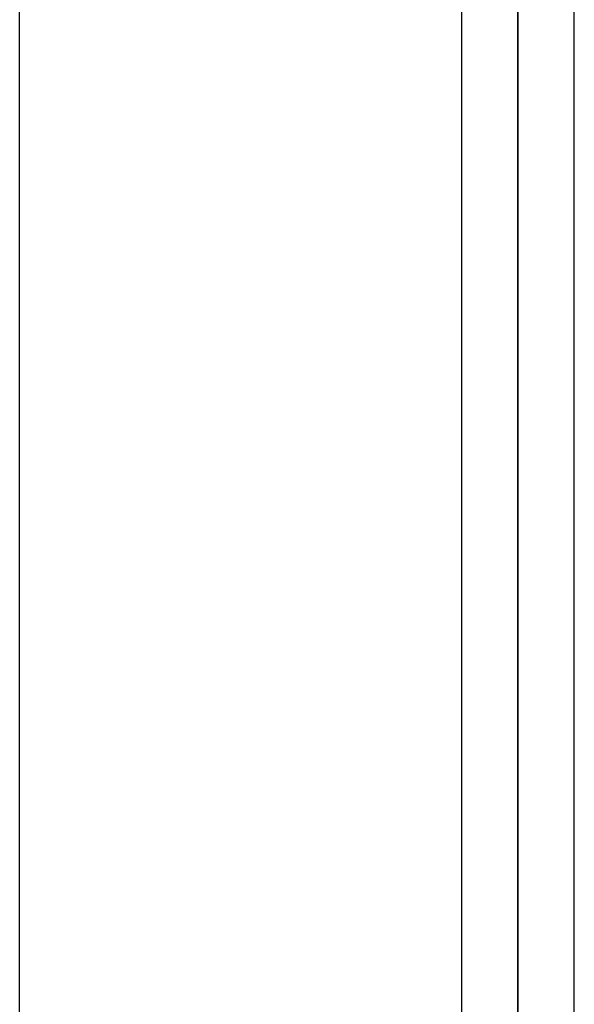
# Model space of a CAD drawing. Header units: millimetres. Extents: x -86 to 92, y -242 to 242.
# Tile 64 of 81: x 26 to 35, y 104 to 119. Entities that reach past the tile are written whole.
import ezdxf

# ---------------------------------------------------------------- set-up
doc = ezdxf.new("R2010")
doc.units = ezdxf.units.MM
doc.layers.add('MAIN-1', color=7, linetype='Continuous')

msp = doc.modelspace()

# ---------------------------------------------------------------- linework, layer by layer
at = {"layer": 'MAIN-1'}
for p, q in [((25.952, 0), (25.952, 135.479)), ((25.952, 0), (25.952, 135.479)), ((33.857, 129.777), (33.857, 0)), ((33.857, 0), (33.857, 129.777)), ((32.962, 129.187), (32.962, 0)), ((32.962, 129.187), (32.962, 0)), ((34.752, 0), (34.752, 129.148)), ((34.752, 0), (34.752, 129.148)), ((33.857, 0), (33.857, 128.55)), ((33.857, 128.55), (33.857, 0))]:
    msp.add_line(p, q, dxfattribs=at)

doc.saveas('drawing.dxf')
